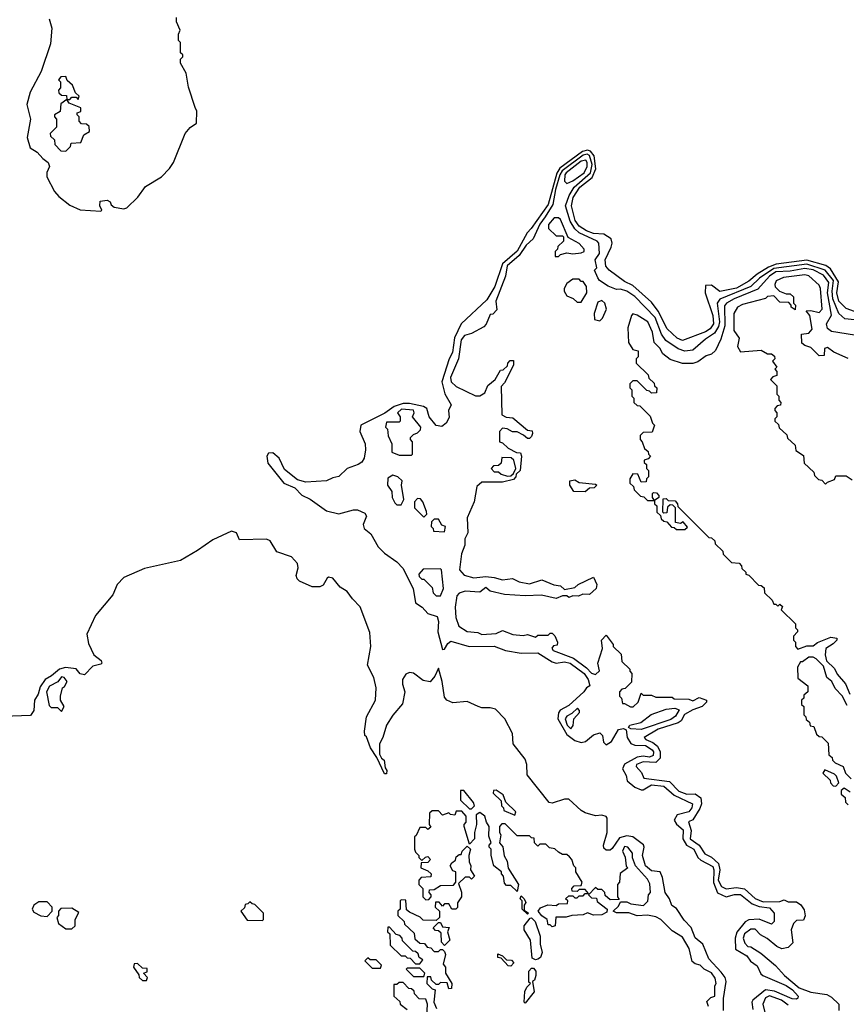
# Model space of a CAD drawing. Extents: x 2737310 to 2869991, y 870230 to 1012730.
# Tile 105 of 256: x 2838872 to 2842866, y 905805 to 910565. Entities that reach past the tile are written whole.
import ezdxf

# ---------------------------------------------------------------- set-up
doc = ezdxf.new("R2010")
doc.units = 0

msp = doc.modelspace()

# ---------------------------------------------------------------- linework, layer by layer
at = {"layer": '0CON02XD'}
for points in [[(2839015, 910570), (2839027.5, 910525), (2839021.7, 910448.3), (2838976, 910315), (2838923.8, 910215), (2838907.5, 910155), (2838924, 910085), (2838908, 909995), (2838923.3, 909945), (2838957.5, 909925), (2838983.6, 909893.6), (2839010, 909875), (2839016, 909855), (2839004.2, 909825.8), (2839004, 909805), (2839040, 909735), (2839060.9, 909710.9), (2839115, 909668.8), (2839165, 909646.7), (2839265, 909640), (2839270, 909645), (2839260, 909665), (2839261.7, 909688.3), (2839295, 909692.5), (2839310, 909685), (2839315, 909670), (2839328.3, 909658.3), (2839375, 909650), (2839390, 909655), (2839443, 909707), (2839480.7, 909759.3), (2839557.5, 909805), (2839596.7, 909845), (2839616.2, 909875), (2839671.2, 910015), (2839695.8, 910044.2), (2839726.2, 910065), (2839727.5, 910122.5), (2839720, 910140), (2839688.3, 910238.3), (2839677, 910307), (2839650, 910355), (2839650, 910375), (2839660, 910385), (2839660, 910395), (2839650, 910405), (2839650, 910455), (2839640, 910465), (2839640, 910495), (2839647.5, 910515), (2839630, 910555), (2839630, 910575)], [(2839155, 910180), (2839160, 910195), (2839141.7, 910211.7), (2839128.3, 910248.3), (2839101.7, 910271.7), (2839095, 910290), (2839071.7, 910288.3), (2839060, 910275), (2839070, 910265), (2839070, 910235), (2839060, 910225), (2839061.7, 910211.7), (2839075, 910200), (2839098.3, 910198.3), (2839100, 910180), (2839115, 910180), (2839125, 910190), (2839145, 910190), (2839155, 910180)], [(2839095, 909930), (2839118.3, 909951.7), (2839121.7, 909968.3), (2839168.3, 909971.7), (2839181.7, 910008.3), (2839210, 910025), (2839208.3, 910048.3), (2839195, 910060), (2839171.7, 910061.7), (2839160, 910075), (2839160, 910095), (2839150, 910105), (2839150, 910115), (2839168.3, 910121.7), (2839168.3, 910138.3), (2839111.7, 910161.7), (2839100, 910180), (2839071.7, 910158.3), (2839068.3, 910121.7), (2839040, 910105), (2839040, 910095), (2839050, 910085), (2839050, 910045), (2839020, 910015), (2839021.7, 910001.7), (2839040, 909985), (2839041.7, 909961.7), (2839071.7, 909931.7), (2839095, 909930)], [(2842905, 909154.2), (2842865, 909168.8), (2842830, 909205), (2842819.4, 909245), (2842827.4, 909297.4), (2842790, 909360), (2842767.5, 909377.5), (2842675, 909403.3), (2842527, 909383), (2842490.8, 909369.2), (2842434.5, 909335.5), (2842395, 909300.8), (2842335, 909266.9), (2842255, 909251.2), (2842215, 909281.2), (2842185, 909280), (2842183.8, 909245), (2842220.8, 909135), (2842224.3, 909095), (2842208.7, 909071.3), (2842185, 909056), (2842074.3, 909014.3), (2842048.8, 909025), (2842000.9, 909070.9), (2841956.6, 909156.6), (2841925, 909198.8), (2841835, 909280), (2841795, 909300), (2841720, 909355), (2841703.8, 909373.8), (2841700.6, 909405), (2841729.2, 909465), (2841734, 909485), (2841730, 909505), (2841695, 909527.5), (2841645, 909531.9), (2841611.2, 909545), (2841575, 909567.5), (2841555.7, 909595), (2841538.6, 909665), (2841546.9, 909705), (2841578.6, 909755), (2841638.5, 909801.5), (2841656.4, 909843.6), (2841647.7, 909907.7), (2841629.8, 909929.8), (2841615, 909934.5), (2841591.7, 909928.3), (2841482, 909848), (2841466.8, 909823.2), (2841425, 909671.2), (2841343.8, 909556.2), (2841324.6, 909535.4), (2841275, 909445.8), (2841205.6, 909385), (2841168.1, 909275), (2841129.1, 909210.9), (2841006, 909095), (2840973, 909027), (2840963.6, 908956.4), (2840946.9, 908925), (2840911.4, 908815), (2840926.1, 908756.1), (2840957, 908703), (2840943.3, 908675), (2840947.5, 908642.5), (2840932.5, 908615), (2840911.7, 908598.3), (2840885, 908602.5), (2840851.2, 908645), (2840840, 908685), (2840822.5, 908695), (2840755, 908709.6), (2840725, 908709.1), (2840681.2, 908695), (2840636.9, 908663.1), (2840520, 908605), (2840516, 908575), (2840542, 908515), (2840542.5, 908485), (2840536.2, 908445), (2840525, 908426.7), (2840507.5, 908415), (2840454.2, 908395.8), (2840415, 908356.7), (2840385, 908350.8), (2840355, 908336), (2840255, 908329.2), (2840215, 908340), (2840151.1, 908391.1), (2840126.2, 908445), (2840095, 908470.8), (2840075, 908468.8), (2840066.2, 908455), (2840070.9, 908420.9), (2840148.8, 908325), (2840202.1, 908302.1), (2840235, 908265.8), (2840276.5, 908246.5), (2840355, 908191.4), (2840415, 908175.8), (2840484.4, 908195.6), (2840504.2, 908195.8), (2840539.7, 908179.7), (2840548, 908165), (2840532, 908125), (2840536.7, 908105), (2840568.8, 908078.8), (2840605, 908016), (2840635, 907986.2), (2840694.3, 907944.3), (2840723.2, 907913.2), (2840772.9, 907815), (2840785, 907746.7), (2840816.7, 907725), (2840843.9, 907693.9), (2840889.3, 907679.3), (2840896.4, 907656.4), (2840892, 907605), (2840915, 907520), (2840925, 907522.5), (2840940.6, 907549.4), (2840955, 907560), (2841044.3, 907534.3), (2841165, 907536), (2841220, 907515), (2841295, 907502.5), (2841375, 907504), (2841445, 907460), (2841465, 907454.2), (2841505, 907460), (2841531.2, 907455), (2841600, 907405), (2841618.8, 907375), (2841627.5, 907345), (2841610, 907335), (2841597.5, 907315), (2841525, 907250), (2841483.5, 907226.5), (2841475.7, 907214.3), (2841472.9, 907185), (2841515, 907109.2), (2841555, 907080.8), (2841585, 907071.4), (2841606.7, 907075), (2841645, 907107.5), (2841675, 907117.5), (2841687.5, 907105), (2841692.3, 907072.3), (2841705, 907060), (2841731.2, 907075), (2841765, 907133.8), (2841788.8, 907138.8), (2841802.5, 907132.5), (2841808, 907095), (2841825.5, 907065.5), (2841845, 907057.1), (2841895, 907055.6), (2841928.6, 907035), (2841934.3, 907025), (2841932.9, 907007.1), (2841915, 906999.4), (2841885, 907004.4), (2841855, 907000), (2841794.5, 906965.5), (2841784.1, 906944.1), (2841801.7, 906911.7), (2841808, 906885), (2841844.4, 906854.4), (2841875, 906842.5), (2841885, 906842.5), (2841925, 906865.6), (2841985, 906860), (2842035, 906815.7), (2842122.5, 906775), (2842120, 906755), (2842105, 906736.2), (2842049.4, 906720.6), (2842034, 906695), (2842045.6, 906675.6), (2842077.9, 906647.9), (2842075.7, 906605), (2842094.5, 906574.5), (2842128.8, 906555), (2842149.2, 906515), (2842162.5, 906502.5), (2842220.9, 906470.9), (2842225.6, 906455), (2842223.6, 906393.6), (2842244.4, 906344.4), (2842285, 906324), (2842325, 906335.8), (2842355, 906335.7), (2842410.9, 906290.9), (2842445, 906278.6), (2842495, 906270.8), (2842516.7, 906245), (2842516.7, 906205), (2842505, 906192.5), (2842445, 906216), (2842395, 906214), (2842376.8, 906203.2), (2842336.8, 906153.2), (2842328.6, 906125), (2842330.8, 906070.8), (2842385, 906038.8), (2842403, 906013), (2842435, 905991.2), (2842453.1, 905953.1), (2842463.3, 905945), (2842575, 905895.8), (2842606, 905875), (2842633.3, 905845), (2842632.5, 905835), (2842625, 905830), (2842605, 905831.2), (2842519.3, 905869.3), (2842475, 905874.2), (2842414.3, 905825.7), (2842409.2, 905815), (2842415, 905780)], [(2842905, 909113.8), (2842858.3, 909118.3), (2842830, 909145), (2842801.5, 909215), (2842797.6, 909252.4), (2842803.3, 909305), (2842763.8, 909353.8), (2842675, 909383.5), (2842515, 909361.8), (2842446, 909315), (2842404.5, 909275.5), (2842255, 909213.8), (2842242.5, 909195), (2842252.9, 909105), (2842248.7, 909081.3), (2842229.7, 909050.3), (2842185, 909021.2), (2842125, 908966.7), (2842085, 908963.3), (2842054.1, 908974.1), (2841993.8, 909015), (2841973.8, 909045), (2841942, 909125), (2841845, 909226.7), (2841805, 909253.3), (2841775, 909262.5), (2841755, 909260), (2841715, 909276.7), (2841674.3, 909304.3), (2841665, 909317.5), (2841650, 909355), (2841660, 909365), (2841652.5, 909405), (2841673.8, 909435), (2841670, 909485), (2841662.5, 909495), (2841575.5, 909535.5), (2841553.6, 909553.6), (2841531.7, 909591.7), (2841510, 909665), (2841526.9, 909715), (2841551.4, 909755), (2841630, 909825), (2841638.2, 909865), (2841625, 909908.6), (2841614.4, 909914.4), (2841595, 909910), (2841493.5, 909835), (2841481.8, 909815), (2841460.9, 909745), (2841447.9, 909672.1), (2841411.7, 909611.7), (2841385, 909576.2), (2841352.5, 909505), (2841318.8, 909475), (2841285.6, 909424.4), (2841228, 909375), (2841218.8, 909325), (2841172.5, 909205), (2841178.3, 909161.7), (2841158.3, 909141.7), (2841145, 909140), (2841126.7, 909093.3), (2841115, 909080), (2841055, 909047.5), (2841021.7, 909038.3), (2841005, 909017.5), (2840992.5, 908925), (2840953.3, 908835), (2840957.5, 908815), (2840981.7, 908791.7), (2841075, 908747.5), (2841095, 908746.7), (2841119.3, 908760.7), (2841133.9, 908796.1), (2841170, 908825), (2841195, 908870), (2841208.3, 908871.7), (2841228.3, 908891.7), (2841230, 908905), (2841241.7, 908918.3), (2841258.3, 908918.3), (2841257.5, 908895), (2841215, 908810), (2841198.3, 908791.7), (2841202.5, 908655), (2841223, 908643), (2841255, 908640), (2841325, 908580), (2841348.3, 908578.3), (2841350, 908565), (2841345, 908550), (2841335, 908540), (2841325, 908540), (2841307, 908557), (2841275, 908572.5), (2841253, 908573), (2841227, 908587), (2841205, 908590), (2841190, 908575), (2841190, 908525), (2841205, 908520), (2841233, 908493), (2841273, 908473), (2841291.7, 908471.7), (2841297.5, 908455), (2841290, 908385), (2841271.7, 908368.3), (2841270, 908355), (2841258.3, 908341.7), (2841205, 908330), (2841105, 908330), (2841081.7, 908308.3), (2841067.5, 908235), (2841033.6, 908156.4), (2841037.5, 908085), (2841022.5, 908055), (2841022.5, 908025), (2841007, 907983), (2840997.5, 907905), (2841019.3, 907879.3), (2841067, 907867), (2841125, 907872.5), (2841165, 907868.8), (2841205, 907856.7), (2841253, 907863), (2841285, 907847.5), (2841335, 907837.5), (2841395, 907857.5), (2841453, 907833), (2841485, 907827.5), (2841505, 907810), (2841555, 907820), (2841570, 907835), (2841645, 907870), (2841660, 907835), (2841656.7, 907815), (2841625, 907786.7), (2841592.5, 907787.5), (2841571.7, 907778.3), (2841545, 907780), (2841525, 907772.5), (2841515, 907780), (2841495, 907780), (2841465, 907767.5), (2841393, 907783), (2841315, 907780), (2841215, 907786.7), (2841145, 907802.5), (2841125, 907820), (2841095, 907797.5), (2841025, 907802.5), (2840995, 907793.3), (2840985, 907780), (2840976.2, 907725), (2840978.8, 907675), (2840993.6, 907633.6), (2841035, 907607.5), (2841085, 907602.5), (2841105, 907592.5), (2841175, 907597.5), (2841205, 907612.5), (2841255, 907592.5), (2841305, 907587.5), (2841325, 907592.5), (2841365, 907580), (2841375, 907590), (2841425, 907590), (2841435, 907600), (2841445, 907600), (2841457, 907587), (2841470, 907555), (2841468.3, 907541.7), (2841451.7, 907538.3), (2841443, 907527), (2841450, 907515), (2841548.3, 907478.3), (2841611.4, 907431.4), (2841635, 907406.7), (2841655, 907400), (2841673, 907417), (2841666.2, 907455), (2841687.5, 907525), (2841683.8, 907565), (2841705, 907590), (2841740, 907545), (2841740, 907535), (2841778.3, 907498.3), (2841781.7, 907461.7), (2841820, 907425), (2841820, 907415), (2841830, 907405), (2841828.3, 907361.7), (2841798.3, 907331.7), (2841781.7, 907328.3), (2841770, 907315), (2841770, 907295), (2841780, 907285), (2841785, 907260), (2841795, 907260), (2841823, 907243), (2841837, 907243), (2841860, 907265), (2841875, 907310), (2841885, 907300), (2841925, 907300), (2841945, 907290), (2842025, 907290), (2842035, 907282.5), (2842105, 907280), (2842125, 907272.5), (2842155, 907287.5), (2842190, 907275), (2842190, 907265), (2842170, 907245), (2842125, 907228.8), (2842084.5, 907205.5), (2842067.5, 907175), (2842054, 907166), (2841957.5, 907135), (2841890, 907095), (2841897.5, 907085), (2841931.2, 907071.2), (2841953.8, 907053.8), (2841966.4, 907026.4), (2841966.7, 906995), (2841945, 906973.8), (2841885, 906977.5), (2841852.5, 906965), (2841850, 906955), (2841876.4, 906926.4), (2841888.3, 906898.3), (2842012, 906882), (2842057.5, 906835), (2842095, 906821.2), (2842135, 906823.3), (2842163.6, 906803.6), (2842166.7, 906775), (2842158.3, 906751.7), (2842125, 906697.5), (2842103, 906687), (2842116.2, 906645), (2842111.2, 906605), (2842154.4, 906574.4), (2842182.3, 906532.3), (2842215, 906516.7), (2842248, 906485), (2842254.2, 906455), (2842246.2, 906405), (2842263.3, 906375), (2842286.1, 906363.9), (2842335, 906369.2), (2842374, 906364), (2842425.9, 906315.9), (2842465, 906300), (2842545, 906302.5), (2842565, 906310), (2842585, 906300), (2842625, 906300), (2842646.1, 906286.1), (2842661.7, 906261.7), (2842667.5, 906232.5), (2842658.3, 906211.7), (2842625, 906210), (2842610, 906195), (2842600, 906165), (2842607.5, 906102.5), (2842585, 906080), (2842555, 906072.5), (2842530, 906085), (2842483, 906123), (2842450.7, 906140.7), (2842425, 906167.5), (2842405, 906167.5), (2842373.3, 906145), (2842367.5, 906125), (2842375, 906100), (2842390, 906085), (2842405, 906082.5), (2842453, 906053), (2842523.3, 905993.3), (2842567.5, 905945), (2842637.5, 905885), (2842695, 905863.8), (2842771.7, 905851.7), (2842795, 905840), (2842830, 905805), (2842830, 905775)], [(2841515, 909772.5), (2841545, 909786.2), (2841598.8, 909825), (2841614, 909855), (2841613.8, 909875), (2841606.8, 909886.8), (2841585, 909882), (2841512.5, 909825), (2841506, 909815), (2841503.8, 909785), (2841515, 909772.5)], [(2841475, 909420), (2841485, 909430), (2841515, 909437.5), (2841545, 909433.3), (2841585, 909437.5), (2841600, 909445), (2841600, 909455), (2841575, 909482.5), (2841521.7, 909511.7), (2841485, 909600), (2841475, 909607.5), (2841455, 909607.5), (2841426.7, 909575), (2841427.5, 909555), (2841465, 909520), (2841495, 909520), (2841500, 909515), (2841500, 909495), (2841471.7, 909468.3), (2841470, 909455), (2841460, 909445), (2841460, 909420), (2841475, 909420)], [(2842905, 909040), (2842795, 909057.5), (2842775, 909072.5), (2842770, 909095), (2842793.6, 909136.4), (2842775.6, 909245), (2842781.4, 909295), (2842755, 909330.8), (2842705, 909355.6), (2842665, 909361.9), (2842595, 909350), (2842525, 909346.5), (2842494.2, 909325), (2842438.1, 909261.9), (2842324.5, 909215.5), (2842286.7, 909195), (2842277.7, 909182.3), (2842278.6, 909085), (2842259.5, 909020.5), (2842233.6, 908966.4), (2842215, 908947.5), (2842189.3, 908940.7), (2842148.3, 908911.7), (2842125, 908903.3), (2842075, 908903.3), (2842015, 908922.5), (2841980, 908950), (2841965, 908977.5), (2841937.5, 909005), (2841928.8, 909055), (2841906.7, 909105), (2841855, 909136.7), (2841835, 909142.5), (2841827.5, 909135), (2841811.2, 909075), (2841813.3, 909005), (2841835, 908970), (2841860, 908965), (2841860, 908935), (2841850, 908925), (2841850, 908905), (2841908.3, 908848.3), (2841911.7, 908831.7), (2841938.3, 908808.3), (2841940, 908795), (2841950, 908785), (2841948.3, 908761.7), (2841925, 908760), (2841915, 908770), (2841901.7, 908771.7), (2841855, 908820), (2841835, 908820), (2841820, 908805), (2841820, 908785), (2841830, 908775), (2841830, 908745), (2841840, 908735), (2841840, 908715), (2841855, 908700), (2841868.3, 908698.3), (2841918.3, 908648.3), (2841930, 908615), (2841940, 908605), (2841928.3, 908571.7), (2841885, 908570), (2841870, 908555), (2841870, 908535), (2841880, 908525), (2841891.7, 908491.7), (2841908.3, 908478.3), (2841910, 908465), (2841920, 908455), (2841908.3, 908441.7), (2841890, 908435), (2841890, 908425), (2841900, 908415), (2841900, 908395), (2841910, 908385), (2841910, 908355), (2841900, 908345), (2841898.3, 908331.7), (2841875, 908330), (2841858.3, 908368.3), (2841835, 908370), (2841820, 908345), (2841820, 908325), (2841838.3, 908308.3), (2841841.7, 908291.7), (2841871.7, 908261.7), (2841888.3, 908258.3), (2841905, 908240), (2841940, 908240), (2841930, 908255), (2841930, 908275), (2841935, 908280), (2841948.3, 908278.3), (2841960, 908265), (2841960, 908255), (2841940, 908240), (2841940, 908225), (2841950, 908215), (2841950, 908185), (2841968.3, 908168.3), (2841971.7, 908151.7), (2841985, 908140), (2841998.3, 908138.3), (2842021.7, 908111.7), (2842035, 908110), (2842045, 908100), (2842085, 908100), (2842098.3, 908111.7), (2842078.3, 908138.3), (2842065, 908130), (2842040, 908135), (2842040, 908205), (2842028.3, 908218.3), (2842015, 908220), (2842001.7, 908208.3), (2841998.3, 908181.7), (2841985, 908180), (2841980, 908185), (2841981.7, 908248.3), (2841995, 908250), (2842005, 908240), (2842038.3, 908238.3), (2842050, 908225), (2842051.7, 908211.7), (2842201.7, 908061.7), (2842215, 908060), (2842230, 908045), (2842231.7, 908031.7), (2842270, 907995), (2842271.7, 907981.7), (2842311.7, 907941.7), (2842348.3, 907938.3), (2842360, 907925), (2842361.7, 907911.7), (2842380, 907895), (2842380, 907885), (2842395, 907880), (2842441.7, 907831.7), (2842455, 907830), (2842468.3, 907818.3), (2842470, 907795), (2842508.3, 907758.3), (2842515, 907740), (2842525, 907740), (2842535, 907730), (2842545, 907740), (2842558.3, 907728.3), (2842551.7, 907711.7), (2842620, 907645), (2842620, 907625), (2842630, 907615), (2842630, 907605), (2842610, 907585), (2842610, 907565), (2842620, 907555), (2842620, 907535), (2842631.7, 907521.7), (2842675, 907537.5), (2842705, 907537.5), (2842726.4, 907553.6), (2842790.7, 907579.3), (2842820, 907575), (2842820, 907565), (2842803, 907547), (2842766.7, 907525), (2842763.3, 907495), (2842770, 907465), (2842808.8, 907428.8), (2842821.7, 907401.7), (2842862.5, 907355), (2842882.5, 907305)], [(2841585, 909200), (2841612.5, 909245), (2841610, 909275), (2841595, 909300), (2841585, 909300), (2841575, 909310), (2841545, 909310), (2841515, 909290), (2841502.5, 909265), (2841503, 909253), (2841515, 909230), (2841547, 909217), (2841565, 909200), (2841585, 909200)], [(2842875, 908927.5), (2842805, 908957.5), (2842775, 908980), (2842760, 908975), (2842758.3, 908941.7), (2842735, 908940), (2842695, 908980), (2842665, 908990), (2842651.7, 909001.7), (2842650, 909045), (2842685, 909050), (2842701.7, 909068.3), (2842690, 909135), (2842671.7, 909158.3), (2842695, 909160), (2842735, 909150), (2842748.8, 909165), (2842741.2, 909265), (2842735, 909282.5), (2842685, 909326.2), (2842665, 909331.2), (2842561.7, 909318.3), (2842527, 909303), (2842520, 909285), (2842523, 909273), (2842543, 909253), (2842575, 909240), (2842595, 909240), (2842610, 909225), (2842610, 909195), (2842620, 909185), (2842618.3, 909161.7), (2842600, 909175), (2842600, 909185), (2842588.3, 909198.3), (2842545, 909200), (2842515, 909230), (2842485, 909226.7), (2842475, 909217.5), (2842365, 909187.5), (2842340, 909175), (2842323.3, 909145), (2842322.5, 909095), (2842323, 909063), (2842347.5, 909025), (2842340, 908985), (2842355, 908960), (2842455, 908967.5), (2842485, 908950), (2842505, 908950), (2842518.3, 908938.3), (2842520, 908925), (2842510, 908915), (2842530, 908885), (2842520, 908875), (2842530, 908865), (2842530, 908845), (2842511.7, 908838.3), (2842500, 908825), (2842530, 908795), (2842530, 908755), (2842540, 908745), (2842540, 908725), (2842550, 908715), (2842548.3, 908701.7), (2842531.7, 908698.3), (2842520, 908685), (2842520, 908675), (2842530, 908665), (2842530, 908645), (2842520, 908635), (2842520, 908625), (2842538.3, 908608.3), (2842541.7, 908591.7), (2842578.3, 908558.3), (2842581.7, 908541.7), (2842618.3, 908508.3), (2842621.7, 908481.7), (2842658.3, 908458.3), (2842661.7, 908421.7), (2842708.3, 908378.3), (2842711.7, 908361.7), (2842731.7, 908341.7), (2842748.3, 908338.3), (2842765, 908320), (2842775, 908330), (2842808.3, 908341.7), (2842815, 908360), (2842865, 908360), (2842895, 908340)], [(2841675, 909110), (2841688.3, 909121.7), (2841707.5, 909165), (2841700, 909195), (2841685, 909207.5), (2841665, 909200), (2841647.5, 909145), (2841650, 909115), (2841675, 909110)], [(2840765, 908460), (2840770, 908465), (2840770, 908525), (2840760, 908535), (2840760, 908545), (2840775, 908560), (2840795, 908567.5), (2840808.3, 908581.7), (2840810, 908595), (2840770, 908645), (2840777.5, 908665), (2840775, 908677.5), (2840717, 908683), (2840697.5, 908665), (2840710, 908645), (2840710, 908625), (2840705, 908620), (2840645, 908620), (2840640, 908595), (2840650, 908585), (2840653, 908553), (2840670, 908515), (2840670, 908475), (2840705, 908460), (2840765, 908460)], [(2841228.3, 908358.3), (2841245, 908360), (2841258.3, 908371.7), (2841270, 908395), (2841260, 908435), (2841247, 908447), (2841201.7, 908448.3), (2841198.3, 908421.7), (2841185, 908410), (2841161.7, 908408.3), (2841150, 908395), (2841165, 908380), (2841185, 908380), (2841198.3, 908368.3), (2841228.3, 908358.3)], [(2840715, 908220), (2840727.5, 908245), (2840717.5, 908315), (2840720, 908335), (2840700, 908355), (2840675, 908362.5), (2840651.7, 908348.3), (2840650, 908315), (2840670, 908285), (2840672.5, 908255), (2840685, 908230), (2840695, 908220), (2840715, 908220)], [(2841605, 908283.3), (2841550, 908285), (2841530, 908315), (2841530, 908335), (2841555, 908340), (2841575, 908327.5), (2841655, 908320), (2841660, 908315), (2841648.3, 908301.7), (2841625, 908300), (2841605, 908283.3)], [(2840825, 908160), (2840840, 908175), (2840837, 908187), (2840820, 908235), (2840808.3, 908248.3), (2840795, 908250), (2840780, 908235), (2840780, 908205), (2840825, 908160)], [(2840925, 908090), (2840930, 908115), (2840911.7, 908121.7), (2840895, 908150), (2840875, 908150), (2840861.7, 908138.3), (2840860, 908115), (2840870, 908105), (2840871.7, 908091.7), (2840925, 908090)], [(2842261.1, 905961.1), (2842202, 906025), (2842172.5, 906095), (2842135, 906126.7), (2842115.8, 906175.8), (2842082.1, 906212.1), (2842045, 906267.5), (2842023, 906283), (2842012.5, 906315), (2841991.2, 906345), (2841978.3, 906418.3), (2841966.7, 906445), (2841925, 906450.8), (2841896, 906475), (2841880.8, 906525), (2841888.8, 906565), (2841885.7, 906575.7), (2841835, 906614.2), (2841805, 906619.2), (2841769.7, 906610.3), (2841735, 906557.5), (2841725, 906550), (2841705, 906550), (2841695, 906560), (2841692.5, 906575), (2841711.2, 906635), (2841710, 906705), (2841705, 906712.5), (2841685, 906720), (2841655, 906716.7), (2841605, 906730), (2841585, 906741.2), (2841525, 906796.7), (2841505, 906796.7), (2841445, 906777.5), (2841430.7, 906780.7), (2841323.9, 906913.9), (2841322.5, 906965), (2841315, 906990), (2841256.7, 907065), (2841252.5, 907115), (2841216.7, 907185), (2841171.7, 907231.7), (2841145, 907238.8), (2841105, 907238), (2841087.5, 907245), (2841035, 907269.2), (2840965, 907262), (2840936.7, 907275), (2840925, 907290), (2840913.8, 907365), (2840895, 907430), (2840878.3, 907391.7), (2840855, 907363.3), (2840821.1, 907371.1), (2840775, 907405.6), (2840755, 907408.6), (2840738.3, 907401.7), (2840722, 907375), (2840722.3, 907352.3), (2840733.8, 907315), (2840722, 907258), (2840675, 907203.3), (2840643.8, 907155), (2840626.7, 907095), (2840610, 907065), (2840610, 907015), (2840620, 906995), (2840632.5, 906985), (2840638.3, 906948.3), (2840646.7, 906935), (2840645, 906920), (2840635, 906920), (2840598.3, 906998.3), (2840567.5, 907045), (2840548.3, 907098.3), (2840540, 907105), (2840537.5, 907125), (2840548, 907195), (2840591.2, 907275), (2840593.8, 907335), (2840583.8, 907385), (2840552.5, 907445), (2840568.1, 907535), (2840563.2, 907603.2), (2840517.4, 907727.4), (2840480, 907765), (2840455, 907801.2), (2840421.4, 907821.4), (2840385, 907865.8), (2840365, 907870), (2840357.5, 907865), (2840339.3, 907830.7), (2840323, 907823), (2840285, 907823.3), (2840225, 907850), (2840212.5, 907862.5), (2840208.3, 907878.3), (2840218, 907915), (2840215, 907936.7), (2840185, 907968.8), (2840115, 907993.3), (2840082.5, 908045), (2840065, 908053.3), (2839935, 908050), (2839920, 908085), (2839895, 908092.5), (2839805, 908051.2), (2839731.8, 907998.2), (2839649.1, 907950.9), (2839475, 907912.5), (2839375, 907868.8), (2839344, 907835), (2839322, 907785), (2839238.8, 907685), (2839196.7, 907595), (2839205, 907550), (2839230, 907495), (2839266.4, 907466.4), (2839270, 907455), (2839265, 907450), (2839225, 907440), (2839185, 907397.5), (2839165, 907402.5), (2839145, 907426.7), (2839093.9, 907433.9), (2839064.5, 907425.5), (2839026.6, 907393.4), (2838995, 907376), (2838970.7, 907339.3), (2838961.4, 907305), (2838944.2, 907275), (2838940.8, 907225), (2838925, 907201.2), (2838795, 907196)], [(2840905, 907780), (2840920, 907815), (2840910, 907905), (2840905, 907910), (2840821.7, 907908.3), (2840800, 907885), (2840803, 907873), (2840815, 907860), (2840825, 907860), (2840865, 907820), (2840870, 907795), (2840885, 907780), (2840905, 907780)], [(2842869.3, 907249.3), (2842846.4, 907296.4), (2842811.7, 907331.7), (2842796.4, 907366.4), (2842772.5, 907385), (2842755, 907440), (2842720, 907475), (2842705, 907482.5), (2842685, 907482.5), (2842655, 907460), (2842645, 907460), (2842630, 907435), (2842631.7, 907381.7), (2842680, 907345), (2842680, 907315), (2842660, 907300), (2842660, 907285), (2842650, 907275), (2842650, 907255), (2842660, 907245), (2842660, 907205), (2842670, 907195), (2842671.7, 907181.7), (2842688.3, 907168.3), (2842691.7, 907151.7), (2842708.3, 907148.3), (2842721.7, 907111.7), (2842735, 907100), (2842748.3, 907098.3), (2842778.3, 907068.3), (2842781.7, 907011.7), (2842798.3, 906998.3), (2842800, 906985), (2842811.7, 906971.7), (2842850, 906955), (2842861.7, 906921.7), (2842890, 906895)], [(2839075, 907220), (2839087.5, 907245), (2839070, 907275), (2839070, 907295), (2839080, 907335), (2839089.3, 907340.7), (2839102.5, 907365), (2839087.5, 907385), (2839075, 907387.5), (2839056.7, 907363.3), (2839017, 907343), (2839002.5, 907315), (2839015, 907250), (2839025, 907240), (2839055, 907240), (2839075, 907220)], [(2841535, 907137.5), (2841546.4, 907153.6), (2841550, 907185), (2841577.5, 907215), (2841577.5, 907225), (2841567, 907237), (2841539.3, 907210.7), (2841515, 907197.5), (2841507.5, 907185), (2841516.7, 907155), (2841535, 907137.5)], [(2841875, 907133.8), (2841825, 907137.5), (2841813, 907143), (2841820, 907155), (2841872.5, 907167.5), (2841923.9, 907206.1), (2841995, 907232.5), (2842037, 907237), (2842058, 907228), (2842041.3, 907198.7), (2842018, 907182), (2841875, 907133.8)], [(2842815, 906860), (2842830, 906875), (2842818.3, 906908.3), (2842808.3, 906918.3), (2842761.7, 906938.3), (2842751.7, 906921.7), (2842788.3, 906888.3), (2842790, 906875), (2842801.7, 906861.7), (2842815, 906860)], [(2841055, 906750), (2841070, 906765), (2841065, 906780), (2841018.3, 906838.3), (2841001.7, 906838.3), (2841001.7, 906791.7), (2841045, 906750), (2841055, 906750)], [(2841265, 906720), (2841270, 906735), (2841221.7, 906781.7), (2841208.3, 906818.3), (2841175, 906840), (2841161.7, 906838.3), (2841160, 906825), (2841198.3, 906788.3), (2841200, 906765), (2841210, 906755), (2841211.7, 906741.7), (2841265, 906720)], [(2842885, 906830), (2842855, 906850), (2842841.7, 906838.3), (2842841.7, 906821.7), (2842860, 906805), (2842861.7, 906781.7), (2842875, 906770)], [(2841540, 906235), (2841513, 906227), (2841463, 906227), (2841460, 906185), (2841445, 906180), (2841435, 906190), (2841425, 906190), (2841420, 906215), (2841395, 906232.5), (2841377.5, 906255), (2841389.3, 906270.7), (2841423.6, 906286.4), (2841465, 906282.5), (2841475, 906290), (2841518.3, 906291.7), (2841520, 906305), (2841510, 906315), (2841525, 906330), (2841545, 906330), (2841555, 906320), (2841565, 906320), (2841575, 906330), (2841595, 906330), (2841605, 906340), (2841620, 906340), (2841605, 906360), (2841575, 906360), (2841565, 906350), (2841541.7, 906351.7), (2841540, 906365), (2841551.7, 906378.3), (2841585, 906380), (2841590, 906395), (2841560, 906445), (2841560, 906465), (2841550, 906475), (2841540, 906505), (2841528.3, 906518.3), (2841515, 906530), (2841495, 906530), (2841475, 906540), (2841457, 906557), (2841431.7, 906561.7), (2841415, 906580), (2841385, 906580), (2841375, 906570), (2841360, 906585), (2841358.3, 906608.3), (2841345, 906610), (2841335, 906620), (2841275, 906620), (2841218.3, 906678.3), (2841201.7, 906678.3), (2841190, 906665), (2841190, 906635), (2841197.5, 906625), (2841190, 906585), (2841207, 906567), (2841213, 906523), (2841227, 906497), (2841233, 906463), (2841282.5, 906385), (2841275, 906350), (2841245, 906380), (2841225, 906380), (2841215, 906390), (2841210, 906425), (2841200, 906435), (2841200, 906445), (2841162.5, 906475), (2841150, 906525), (2841150, 906555), (2841140, 906565), (2841140, 906575), (2841150, 906585), (2841138.3, 906618.3), (2841140, 906665), (2841127.5, 906685), (2841120, 906715), (2841095, 906732.5), (2841078.3, 906721.7), (2841080, 906675), (2841070, 906635), (2841070, 906605), (2841045, 906580), (2841020, 906665), (2841020, 906675), (2841030, 906685), (2841030, 906715), (2841008.3, 906738.3), (2840981.7, 906738.3), (2840975, 906720), (2840953, 906723), (2840945, 906730), (2840915, 906720), (2840895, 906740), (2840865, 906740), (2840851.7, 906728.3), (2840850, 906675), (2840858.3, 906661.7), (2840845, 906650), (2840835, 906660), (2840805, 906660), (2840788.3, 906621.7), (2840780, 906615), (2840780, 906555), (2840785, 906540), (2840800, 906525), (2840800, 906515), (2840815, 906500), (2840833, 906517), (2840845, 906520), (2840857.5, 906505), (2840845, 906490), (2840811.7, 906488.3), (2840810, 906465), (2840845, 906450), (2840860, 906435), (2840858.3, 906421.7), (2840811.7, 906418.3), (2840800, 906405), (2840800, 906385), (2840820, 906365), (2840820, 906325), (2840835, 906310), (2840848.3, 906311.7), (2840860, 906325), (2840860, 906335), (2840850, 906345), (2840851.7, 906358.3), (2840875, 906360), (2840905, 906380), (2840968.3, 906381.7), (2840980, 906395), (2840980, 906445), (2840965, 906450), (2840952.5, 906475), (2840960.7, 906489.3), (2840978.3, 906501.7), (2840981.7, 906518.3), (2840995, 906530), (2841005, 906530), (2841010, 906545), (2841035, 906570), (2841050, 906555), (2841042.5, 906525), (2841043.6, 906493.6), (2841052.5, 906475), (2841050, 906455), (2841070, 906425), (2841055, 906410), (2841045, 906420), (2841025, 906420), (2840991.7, 906388.3), (2841006.4, 906346.4), (2841007.5, 906325), (2840987.5, 906295), (2840987, 906273), (2840980, 906265), (2840960, 906265), (2840945, 906290), (2840925, 906290), (2840915, 906280), (2840898.3, 906298.3), (2840881.7, 906298.3), (2840880, 906275), (2840900, 906255), (2840900, 906225), (2840885, 906210), (2840821.7, 906211.7), (2840807, 906227), (2840755, 906250), (2840741.7, 906261.7), (2840738.3, 906308.3), (2840715, 906310), (2840710, 906305), (2840710, 906265), (2840700, 906255), (2840700, 906235), (2840730, 906205), (2840731.7, 906191.7), (2840778.3, 906148.3), (2840781.7, 906121.7), (2840805, 906100), (2840828.3, 906098.3), (2840841.7, 906081.7), (2840858.3, 906078.3), (2840875, 906060), (2840895, 906060), (2840905, 906070), (2840915, 906070), (2840925, 906060), (2840930, 906045), (2840918.3, 905998.3), (2840930, 905985), (2840930, 905955), (2840960, 905905), (2840958.3, 905881.7), (2840945, 905880), (2840938.3, 905908.3), (2840905, 905910), (2840895, 905900), (2840885, 905900), (2840861.7, 905921.7), (2840858.3, 905938.3), (2840841.7, 905938.3), (2840840, 905905), (2840865, 905880), (2840880, 905875), (2840872.5, 905815), (2840886.7, 905785)], [(2842200, 905795), (2842191.7, 905818.3), (2842211.7, 905838.3), (2842230, 905845), (2842230, 905895), (2842237.5, 905905), (2842231.7, 905931.7), (2842215, 905957.5), (2842180, 905975), (2842160, 905995), (2842135, 906000), (2842121.7, 906011.7), (2842107.5, 906075), (2842075, 906130), (2842025, 906160), (2841970, 906215), (2841945, 906227.5), (2841905, 906236.7), (2841855, 906233.3), (2841815, 906247.5), (2841755, 906247.5), (2841740, 906255), (2841765, 906280), (2841775, 906300), (2841805, 906300), (2841825, 906290), (2841886.7, 906283.3), (2841907, 906303), (2841910, 906335), (2841920, 906345), (2841917, 906387), (2841905, 906410), (2841847.5, 906475), (2841833, 906513), (2841832.5, 906535), (2841810, 906565), (2841795, 906567.5), (2841783.9, 906546.1), (2841797, 906517), (2841802.5, 906472.5), (2841810, 906465), (2841773, 906437), (2841770, 906395), (2841760, 906385), (2841760, 906325), (2841768.3, 906311.7), (2841725, 906310), (2841701.7, 906331.7), (2841700, 906345), (2841685, 906360), (2841665, 906360), (2841655, 906370), (2841620, 906335), (2841635, 906320), (2841658.3, 906318.3), (2841661.7, 906301.7), (2841710, 906265), (2841709.3, 906250.7), (2841685, 906237.5), (2841645, 906236.7), (2841615, 906247.5), (2841595, 906237.5), (2841540, 906235)], [(2839005, 906230), (2839030, 906255), (2839030, 906275), (2839005, 906300), (2838965, 906300), (2838940, 906285), (2838932.5, 906265), (2838940.7, 906250.7), (2838975, 906233.3), (2839005, 906230)], [(2840045, 906210), (2840050, 906215), (2840050, 906245), (2840008.3, 906288.3), (2839995, 906290), (2839985, 906300), (2839975, 906290), (2839961.7, 906288.3), (2839958.3, 906271.7), (2839940, 906255), (2839971.7, 906211.7), (2840045, 906210)], [(2841325, 906240), (2841300, 906265), (2841300, 906305), (2841290, 906315), (2841295, 906330), (2841310, 906315), (2841317, 906297), (2841310, 906285), (2841310, 906260), (2841330, 906245), (2841325, 906240)], [(2839125, 906170), (2839140, 906185), (2839140, 906215), (2839158.3, 906248.3), (2839125, 906270), (2839071.7, 906268.3), (2839060, 906255), (2839060, 906235), (2839052.5, 906225), (2839060, 906195), (2839095, 906170), (2839125, 906170)], [(2840925, 906090), (2840910, 906105), (2840908.3, 906148.3), (2840895, 906160), (2840881.7, 906161.7), (2840870, 906175), (2840895, 906200), (2840905, 906200), (2840915, 906180), (2840947, 906177), (2840940, 906155), (2840950, 906115), (2840925, 906090)], [(2841365, 906020), (2841348.3, 906028.3), (2841340, 906115), (2841310, 906165), (2841310, 906185), (2841338.3, 906221.7), (2841345, 906222.5), (2841362.5, 906205), (2841386.7, 906135), (2841387.5, 906095), (2841396.7, 906055), (2841388.3, 906031.7), (2841375, 906022.5), (2841365, 906020)], [(2840805, 906000), (2840820, 906020), (2840801.7, 906031.7), (2840798.3, 906048.3), (2840785, 906060), (2840771.7, 906061.7), (2840721.7, 906111.7), (2840720, 906125), (2840708.3, 906138.3), (2840691.7, 906141.7), (2840658.3, 906178.3), (2840651.7, 906178.3), (2840650, 906155), (2840660, 906145), (2840661.7, 906091.7), (2840715, 906040), (2840735, 906040), (2840745, 906030), (2840758.3, 906028.3), (2840785, 906000), (2840805, 906000)], [(2840615, 905980), (2840620, 905995), (2840595, 906020), (2840565, 906020), (2840555, 906030), (2840540, 906015), (2840575, 905980), (2840615, 905980)], [(2841245, 905990), (2841231.7, 905991.7), (2841198.3, 906028.3), (2841181.7, 906031.7), (2841181.7, 906048.3), (2841205, 906040), (2841225, 906020), (2841248.3, 906018.3), (2841260, 906005), (2841245, 905990)], [(2839485, 905920), (2839490, 905935), (2839470, 905955), (2839488.3, 905961.7), (2839488.3, 905978.3), (2839465, 905980), (2839441.7, 906001.7), (2839425, 906000), (2839422.5, 905985), (2839448.3, 905948.3), (2839450, 905935), (2839465, 905920), (2839485, 905920)], [(2840825, 905940), (2840830, 905955), (2840805, 905980), (2840745, 905980), (2840740, 905975), (2840775, 905940), (2840825, 905940)], [(2841315, 905810), (2841310, 905815), (2841313, 905867), (2841321.7, 905888.3), (2841340, 905905), (2841332.5, 905912.5), (2841332.5, 905965), (2841345, 905980), (2841355, 905980), (2841366.7, 905965), (2841366.7, 905945), (2841358.8, 905921.2), (2841350, 905915), (2841357.5, 905865), (2841315, 905810)], [(2842272.5, 905775), (2842273, 905833), (2842286, 905915), (2842280, 905935), (2842261.1, 905961.1)], [(2840840, 905745), (2840842.5, 905805), (2840835, 905830), (2840801.7, 905831.7), (2840780, 905855), (2840778.3, 905868.3), (2840765, 905880), (2840751.7, 905881.7), (2840725, 905910), (2840705, 905910), (2840695, 905900), (2840680, 905900), (2840680, 905845), (2840708.3, 905818.3), (2840710, 905805), (2840745, 905780)], [(2842585, 905801.2), (2842552.5, 905825), (2842495, 905845.8), (2842475, 905836.7), (2842462.5, 905805), (2842472.5, 905765)]]:
    msp.add_lwpolyline(points, dxfattribs=at)

doc.saveas('drawing.dxf')
